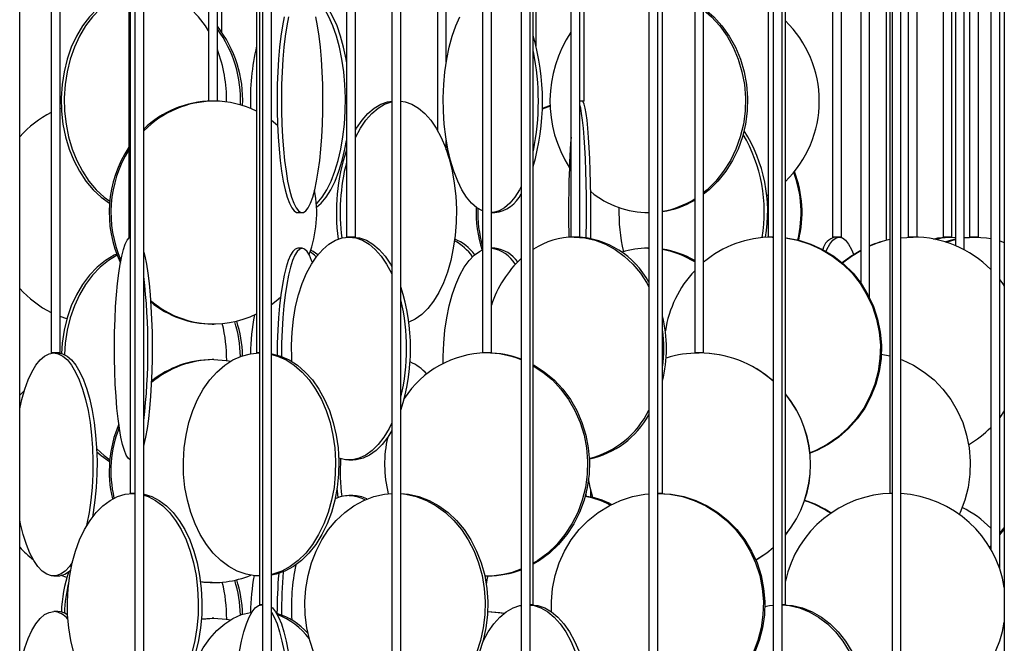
# Model space of a CAD drawing. Header units: millimetres. Extents: x 689 to 2936, y 194 to 2979.
# Tile 12 of 45: x 884 to 1105, y 1610 to 1750. Entities that reach past the tile are written whole.
import ezdxf

# ---------------------------------------------------------------- set-up
doc = ezdxf.new("R2010")
doc.units = ezdxf.units.MM

msp = doc.modelspace()

# ---------------------------------------------------------------- linework, layer by layer
at = {"color": 7, "linetype": 'Continuous', "lineweight": 25}
for p, q in [((909.94, 2137.99), (909.94, 1587.49)), ((911.94, 1587.49), (911.94, 2137.99)), ((967.59, 2137.99), (967.59, 1587.49)), ((969.59, 1587.49), (969.59, 2137.99)), ((1025.25, 2137.99), (1025.25, 1587.49)), ((1027.25, 1587.49), (1027.25, 2137.99)), ((1079.79, 2137.99), (1079.79, 1587.49)), ((1081.79, 1587.49), (1081.79, 2137.99)), ((884.09, 1562.49), (884.09, 2112.99)), ((938.57, 2112.99), (938.57, 1562.49)), ((940.57, 1562.49), (940.57, 2112.99)), ((996.62, 2112.99), (996.62, 1562.49)), ((998.62, 1562.49), (998.62, 2112.99)), ((1053.1, 2112.99), (1053.1, 1562.49)), ((1055.1, 1562.49), (1055.1, 2112.99)), ((1104.97, 2112.99), (1104.97, 1568.83)), ((908.88, 2079.49), (908.88, 1643.99)), ((1028.31, 1643.99), (1028.31, 2079.49)), ((1079.27, 2079.49), (1079.27, 1643.99)), ((937.87, 2054.49), (937.87, 1618.99)), ((999.31, 1618.99), (999.31, 2054.49)), ((1055.85, 1618.99), (1055.85, 2054.49)), ((1101.94, 2054.49), (1101.94, 1631.45)), ((1103.94, 1627.03), (1103.94, 2054.49)), ((908.57, 2021.99), (908.57, 1701.49)), ((957.39, 2021.99), (957.39, 1701.49)), ((959.39, 1701.49), (959.39, 2021.99)), ((1009.76, 1701.49), (1009.76, 2011.55)), ((1007.76, 2007.35), (1007.76, 1701.49)), ((1052.02, 2001.77), (1052.02, 1701.49)), ((1085.42, 1701.49), (1085.42, 1999.49)), ((1066.44, 1997.03), (1066.44, 1701.49)), ((1083.42, 1998.36), (1083.42, 1701.49)), ((891.18, 1995.99), (891.18, 1675.49)), ((893.18, 1675.49), (893.18, 1995.99)), ((937.24, 1995.99), (937.24, 1675.49)), ((987.93, 1995.99), (987.93, 1675.49)), ((989.93, 1675.49), (989.93, 1995.99)), ((1035.52, 1995.99), (1035.52, 1675.49)), ((1037.52, 1675.49), (1037.52, 1995.99)), ((1068.44, 1701.49), (1068.44, 1996.49)), ((1072.76, 1995.99), (1072.76, 1691.2)), ((1074.76, 1687.84), (1074.76, 1995.99)), ((1078.44, 1995.99), (1078.44, 1700.76)), ((1091.23, 1996.34), (1091.23, 1701.49)), ((1093.23, 1701.49), (1093.23, 1996.03)), ((1094, 1995.99), (1094, 1699.57)), ((1096, 1698.62), (1096, 1995.99)), ((1097.19, 1996.17), (1097.19, 1701.49)), ((1099.19, 1701.49), (1099.19, 1996.66)), ((979.79, 1740.79), (979.79, 1947.73)), ((977.79, 1943.57), (977.79, 1725.47)), ((999.94, 1744.36), (999.94, 1939.99)), ((926.45, 1937.49), (926.45, 1731.99)), ((928.45, 1731.99), (928.45, 1937.49)), ((929.42, 1747.46), (929.42, 1937.61)), ((1010.74, 1731.99), (1010.74, 1937.49)), ((928.45, 1731.99), (926.45, 1731.99)), ((1010.74, 1731.99), (1009.76, 1731.99)), ((940.57, 1727.7), (941.91, 1726.63)), ((979.79, 1721.04), (979.79, 1723.19)), ((1052.02, 1710.93), (1051.64, 1710.69)), ((946.47, 1706.99), (947.45, 1706.99)), ((989.93, 1706.99), (990.68, 1706.99)), ((1024.98, 1706.99), (1025.25, 1706.99)), ((908.88, 1701.49), (908.57, 1701.49)), ((959.39, 1701.49), (957.39, 1701.49)), ((1009.76, 1701.49), (1007.76, 1701.49)), ((1053.1, 1701.49), (1052.02, 1701.49)), ((1052.9, 1701.49), (1053.1, 1701.49)), ((1068.44, 1701.49), (1066.44, 1701.49)), ((1081.79, 1701.34), (1084.5, 1701.49)), ((1081.79, 1701.35), (1084.35, 1701.49)), ((1085.42, 1701.49), (1083.42, 1701.49)), ((1093.23, 1701.49), (1091.23, 1701.49)), ((1092.63, 1701.49), (1094, 1701.38)), ((1095.99, 1701.38), (1097.93, 1701.49)), ((1096, 1701.32), (1098.45, 1701.49)), ((1099.19, 1701.49), (1097.19, 1701.49)), ((947.45, 1698.99), (946.47, 1698.99)), ((990.68, 1698.99), (989.93, 1698.99)), ((1025.25, 1698.99), (1024.98, 1698.99)), ((1024.98, 1698.99), (1025.25, 1698.99)), ((1103.94, 1700.65), (1104.97, 1700.3)), ((894.67, 1683.12), (893.18, 1683.65)), ((927.25, 1681.99), (927.64, 1681.99)), ((893.18, 1675.49), (891.18, 1675.49)), ((937.88, 1675.49), (937.24, 1675.49)), ((989.93, 1675.49), (987.93, 1675.49)), ((1037.52, 1675.49), (1035.52, 1675.49)), ((1077.38, 1675.22), (1079.27, 1674.83)), ((927.64, 1673.99), (927.25, 1673.99)), ((884.09, 1666.01), (885.14, 1667.1)), ((1104.97, 1662.48), (1103.94, 1661.05)), ((957.96, 1651.49), (958.82, 1651.49)), ((909.94, 1643.99), (908.88, 1643.99)), ((909.47, 1643.99), (909.94, 1643.98)), ((958.82, 1643.49), (957.96, 1643.49)), ((1028.31, 1643.99), (1027.25, 1643.99)), ((1079.79, 1643.99), (1079.27, 1643.99)), ((1101.74, 1631.8), (1101.94, 1632.16)), ((891.71, 1625.49), (892.65, 1625.49)), ((894.67, 1625.12), (893.38, 1625.57)), ((927.25, 1623.99), (927.64, 1623.99)), ((988.72, 1625.49), (989.13, 1625.49)), ((892.65, 1617.49), (891.71, 1617.49)), ((938.57, 1618.99), (937.87, 1618.99)), ((938.38, 1618.99), (938.57, 1618.98)), ((989.13, 1617.49), (989.07, 1617.49)), ((999.31, 1618.99), (998.62, 1618.99)), ((1055.85, 1618.99), (1055.1, 1618.99)), ((924.86, 1615.85), (927.25, 1615.99)), ((927.64, 1615.99), (927.25, 1615.99))]:
    msp.add_line(p, q, dxfattribs=at)
at = {"color": 7, "linetype": 'Continuous', "lineweight": 25, "flags": 128}
for points in [[(908.57, 1756.64), (907.34, 1756.29), (905.28, 1755.42), (903.3, 1754.23), (901.44, 1752.72), (899.73, 1750.93), (898.18, 1748.86), (896.82, 1746.56), (895.67, 1744.06), (894.74, 1741.38), (894.05, 1738.58), (893.61, 1735.68), (893.41, 1732.73), (893.48, 1729.77), (893.8, 1726.84), (894.37, 1723.98), (895.18, 1721.24), (896.22, 1718.64), (897.48, 1716.24), (898.93, 1714.05), (900.57, 1712.12), (902.36, 1710.46), (904.26, 1709.12)], [(908.57, 1756.46), (908.03, 1756.29), (905.96, 1755.42), (903.99, 1754.23), (902.13, 1752.72), (900.41, 1750.93), (898.87, 1748.86), (897.51, 1746.56), (896.35, 1744.06), (895.43, 1741.38), (894.74, 1738.58), (894.29, 1735.68), (894.1, 1732.73), (894.16, 1729.77), (894.48, 1726.84), (895.05, 1723.98), (895.86, 1721.24), (896.9, 1718.64), (898.16, 1716.24), (899.62, 1714.05), (901.25, 1712.12), (903.04, 1710.46), (904.29, 1709.53)], [(926.45, 1747.74), (925.74, 1748.86), (924.19, 1750.93), (922.48, 1752.72), (920.62, 1754.23), (918.64, 1755.42), (916.58, 1756.29), (914.46, 1756.81), (912.3, 1756.99)], [(957.39, 1740.79), (957.29, 1741.38), (956.75, 1744.06), (956.08, 1746.56), (955.28, 1748.86), (954.37, 1750.93), (953.37, 1752.72), (952.28, 1754.23), (951.13, 1755.42), (949.92, 1756.29), (948.67, 1756.81), (947.41, 1756.99)], [(950.65, 1708.95), (950.81, 1709.11), (951.93, 1710.46), (952.98, 1712.12), (953.93, 1714.05), (954.79, 1716.24), (955.52, 1718.64), (956.13, 1721.24), (956.61, 1723.98), (956.94, 1726.84), (957.13, 1729.77), (957.17, 1732.73), (957.05, 1735.68), (956.79, 1738.58), (956.39, 1741.38), (955.85, 1744.06), (955.17, 1746.56), (954.37, 1748.86), (953.47, 1750.93), (952.46, 1752.72), (951.38, 1754.23), (950.22, 1755.42), (949.01, 1756.29), (948.19, 1756.68)], [(1037.52, 1752.87), (1037.71, 1752.72), (1039.77, 1750.93), (1041.63, 1748.86), (1043.27, 1746.56), (1044.66, 1744.06), (1045.77, 1741.38), (1046.61, 1738.58), (1047.14, 1735.68), (1047.37, 1732.73), (1047.29, 1729.77), (1046.91, 1726.84), (1046.23, 1723.98), (1045.25, 1721.24), (1044, 1718.64), (1042.48, 1716.24), (1040.73, 1714.05), (1038.76, 1712.12), (1037.52, 1711.11)], [(1037.52, 1752.5), (1039.29, 1750.93), (1041.15, 1748.86), (1042.79, 1746.56), (1044.18, 1744.06), (1045.29, 1741.38), (1046.12, 1738.58), (1046.66, 1735.68), (1046.89, 1732.73), (1046.81, 1729.77), (1046.43, 1726.84), (1045.74, 1723.98), (1044.77, 1721.24), (1043.52, 1718.64), (1042, 1716.24), (1040.25, 1714.05), (1038.28, 1712.12), (1037.52, 1711.48)], [(943.42, 1750.93), (943.03, 1748.86), (942.68, 1746.56), (942.38, 1744.06), (942.15, 1741.38), (941.97, 1738.58), (941.85, 1735.68), (941.81, 1732.73), (941.82, 1729.77), (941.9, 1726.84), (942.05, 1723.98), (942.26, 1721.24), (942.52, 1718.64), (942.85, 1716.24), (943.22, 1714.05), (943.64, 1712.12), (944.1, 1710.46), (944.59, 1709.11), (945.11, 1708.08), (945.64, 1707.38), (946.19, 1707.03), (946.47, 1706.99)], [(944.41, 1750.93), (944.01, 1748.86), (943.66, 1746.56), (943.37, 1744.06), (943.13, 1741.38), (942.95, 1738.58), (942.84, 1735.68), (942.79, 1732.73), (942.8, 1729.77), (942.89, 1726.84), (943.03, 1723.98), (943.24, 1721.24), (943.51, 1718.64), (943.83, 1716.24), (944.2, 1714.05), (944.62, 1712.12), (945.08, 1710.46), (945.57, 1709.11), (946.09, 1708.08), (946.63, 1707.38), (947.18, 1707.03), (947.73, 1707.03), (948.28, 1707.38), (948.81, 1708.08), (949.33, 1709.11), (949.82, 1710.46), (950.28, 1712.12), (950.7, 1714.05), (951.08, 1716.24), (951.4, 1718.64), (951.66, 1721.24), (951.87, 1723.98), (952.02, 1726.84), (952.1, 1729.77), (952.12, 1732.73), (952.07, 1735.68), (951.95, 1738.58), (951.78, 1741.38), (951.54, 1744.06), (951.24, 1746.56), (950.89, 1748.86), (950.5, 1750.93)], [(987.93, 1707.36), (987.88, 1707.38), (986.66, 1708.08), (985.47, 1709.11), (984.35, 1710.46), (983.3, 1712.12), (982.34, 1714.05), (981.49, 1716.24), (980.76, 1718.64), (980.15, 1721.24), (979.67, 1723.98), (979.34, 1726.84), (979.15, 1729.77), (979.11, 1732.73), (979.23, 1735.68), (979.49, 1738.58), (979.89, 1741.38), (980.43, 1744.06), (981.11, 1746.56), (981.9, 1748.86), (982.81, 1750.93)], [(959.39, 1725.47), (959.66, 1725.93), (960.89, 1727.72), (962.22, 1729.23), (963.63, 1730.42), (965.11, 1731.29), (966.62, 1731.81), (967.59, 1731.96)], [(959.39, 1723.83), (959.41, 1723.86), (960.52, 1725.93), (961.74, 1727.72), (963.07, 1729.23), (964.48, 1730.42), (965.96, 1731.29), (967.48, 1731.81), (967.59, 1731.84)], [(969.59, 1731.96), (970.56, 1731.81), (972.08, 1731.29), (973.55, 1730.42), (974.97, 1729.23), (976.29, 1727.72), (977.52, 1725.93), (978.63, 1723.86), (979.6, 1721.56), (980.42, 1719.06), (981.09, 1716.38), (981.58, 1713.58), (981.9, 1710.68), (982.04, 1707.73), (981.99, 1704.77), (981.76, 1701.84), (981.36, 1698.98), (980.78, 1696.24), (980.03, 1693.64), (979.13, 1691.24), (978.09, 1689.05), (976.92, 1687.12), (975.64, 1685.46), (974.27, 1684.11), (972.82, 1683.08), (971.37, 1682.4)], [(1012.19, 1701.18), (1012.2, 1701.84), (1012.23, 1704.77), (1012.24, 1707.73), (1012.22, 1710.68), (1012.17, 1713.58), (1012.09, 1716.38), (1011.99, 1719.06), (1011.86, 1721.56), (1011.71, 1723.86), (1011.54, 1725.93), (1011.36, 1727.72), (1011.15, 1729.23), (1010.93, 1730.42), (1010.71, 1731.29), (1010.47, 1731.81), (1010.24, 1731.99)], [(893.18, 1730.32), (893.43, 1730.42), (893.44, 1730.43)], [(1003.08, 1730.99), (1001.51, 1730.42), (1001.31, 1730.34)], [(1003.09, 1730.86), (1001.89, 1730.42), (1001.31, 1730.18)], [(1011.19, 1701.35), (1011.2, 1701.84), (1011.24, 1704.77), (1011.24, 1707.73), (1011.22, 1710.68), (1011.17, 1713.58), (1011.1, 1716.38), (1010.99, 1719.06), (1010.87, 1721.56), (1010.72, 1723.86), (1010.55, 1725.93), (1010.36, 1727.72), (1010.15, 1729.23), (1009.94, 1730.42), (1009.76, 1731.11)], [(950.69, 1708.2), (951.71, 1709.11), (952.83, 1710.46), (953.88, 1712.12), (954.84, 1714.05), (955.69, 1716.24), (956.43, 1718.64), (957.04, 1721.24), (957.39, 1723.19)], [(996.62, 1712.82), (996.24, 1712.12), (995.19, 1710.46), (994.07, 1709.11), (992.88, 1708.08), (991.66, 1707.38), (990.4, 1707.03), (989.93, 1706.99)], [(908.88, 1651.52), (908.86, 1651.53), (908.42, 1651.88), (907.99, 1652.58), (907.57, 1653.61), (907.17, 1654.96), (906.81, 1656.62), (906.47, 1658.55), (906.17, 1660.74), (905.91, 1663.14), (905.7, 1665.74), (905.53, 1668.48), (905.42, 1671.34), (905.35, 1674.27), (905.34, 1677.23), (905.38, 1680.18), (905.47, 1683.08), (905.61, 1685.88), (905.8, 1688.56), (906.04, 1691.06), (906.32, 1693.36), (906.63, 1695.43), (906.99, 1697.22), (907.37, 1698.73), (907.78, 1699.92), (908.2, 1700.79), (908.64, 1701.31), (908.88, 1701.45)], [(945.13, 1673.59), (945.1, 1674.27), (945.05, 1677.23), (945.19, 1680.18), (945.5, 1683.08), (945.99, 1685.88), (946.65, 1688.56), (947.47, 1691.06), (948.43, 1693.36), (949.53, 1695.43), (950.75, 1697.22), (952.07, 1698.73), (953.47, 1699.92), (954.93, 1700.79), (956.44, 1701.31), (957.96, 1701.49)], [(957.96, 1701.49), (959.49, 1701.31), (961, 1700.79), (962.46, 1699.92), (963.86, 1698.73), (965.18, 1697.22), (966.4, 1695.43), (967.5, 1693.36), (967.59, 1693.16)], [(958.82, 1701.49), (960.35, 1701.31), (961.85, 1700.79), (963.32, 1699.92), (964.72, 1698.73), (966.04, 1697.22), (967.25, 1695.43), (967.59, 1694.84)], [(1008.47, 1701.49), (1010.85, 1701.31), (1013.19, 1700.79), (1015.48, 1699.92), (1017.66, 1698.73), (1019.71, 1697.22), (1021.61, 1695.43), (1023.32, 1693.36), (1024.82, 1691.06), (1025.25, 1690.29)], [(1055.85, 1701.33), (1056.01, 1701.31), (1058.84, 1700.79), (1061.59, 1699.92), (1064.22, 1698.73), (1066.7, 1697.22), (1068.98, 1695.43), (1071.05, 1693.36), (1072.86, 1691.06), (1074.39, 1688.56), (1075.63, 1685.88), (1076.55, 1683.08), (1077.14, 1680.18), (1077.4, 1677.23), (1077.31, 1674.27), (1076.89, 1671.34), (1076.13, 1668.48), (1075.05, 1665.74), (1073.66, 1663.14), (1071.99, 1660.74), (1070.04, 1658.55), (1067.87, 1656.62), (1065.48, 1654.96), (1062.92, 1653.61), (1061.4, 1652.98)], [(1055.85, 1701.3), (1058.6, 1700.79), (1061.35, 1699.92), (1063.98, 1698.73), (1066.46, 1697.22), (1068.74, 1695.43), (1070.81, 1693.36), (1072.62, 1691.06), (1074.15, 1688.56), (1075.39, 1685.88), (1076.31, 1683.08), (1076.9, 1680.18), (1077.16, 1677.23), (1077.07, 1674.27), (1076.65, 1671.34), (1075.89, 1668.48), (1074.81, 1665.74), (1073.42, 1663.14), (1071.75, 1660.74), (1069.8, 1658.55), (1067.63, 1656.62), (1065.24, 1654.96), (1062.68, 1653.61), (1061.39, 1653.07)], [(1065, 1698.3), (1065.19, 1698.73), (1065.84, 1699.92), (1066.52, 1700.79), (1067.22, 1701.31), (1067.93, 1701.49)], [(1067.93, 1701.49), (1068.64, 1701.31), (1069.34, 1700.79), (1070.02, 1699.92), (1070.67, 1698.73), (1071.14, 1697.62)], [(1089.08, 1701.05), (1090.07, 1701.31), (1091.83, 1701.49)], [(1089.58, 1700.95), (1090.88, 1701.31), (1092.63, 1701.49)], [(1091.7, 1700.4), (1092.91, 1700.79), (1094, 1701.06)], [(1091.97, 1700.32), (1093.42, 1700.79), (1094, 1700.94)], [(1098.45, 1701.49), (1100.98, 1701.31), (1101.94, 1701.15)], [(946.47, 1698.99), (945.92, 1698.81), (945.37, 1698.29), (944.84, 1697.42), (944.34, 1696.23), (943.86, 1694.72), (943.42, 1692.93), (943.03, 1690.86), (942.68, 1688.56), (942.38, 1686.06), (942.15, 1683.38), (941.97, 1680.58), (941.85, 1677.68), (941.81, 1675.05)], [(947.45, 1698.99), (946.9, 1698.81), (946.36, 1698.29), (945.83, 1697.42), (945.32, 1696.23), (944.85, 1694.72), (944.41, 1692.93), (944.01, 1690.86), (943.66, 1688.56), (943.37, 1686.06), (943.13, 1683.38), (942.95, 1680.58), (942.84, 1677.68), (942.79, 1674.73), (942.79, 1674.73)], [(949.74, 1695.77), (949.58, 1696.23), (949.08, 1697.42), (948.55, 1698.29), (948, 1698.81), (947.45, 1698.99)], [(979.12, 1673.15), (979.11, 1674.73), (979.23, 1677.68), (979.49, 1680.58), (979.89, 1683.38), (980.43, 1686.06), (981.11, 1688.56), (981.9, 1690.86), (982.81, 1692.93), (983.81, 1694.72), (984.9, 1696.23), (986.06, 1697.42), (987.27, 1698.29), (987.93, 1698.61)], [(905.83, 1697.69), (905.28, 1697.42), (903.3, 1696.23), (901.44, 1694.72), (899.73, 1692.93), (898.18, 1690.86), (896.82, 1688.56), (895.67, 1686.06), (894.74, 1683.38), (894.05, 1680.58), (893.61, 1677.68), (893.44, 1675.39)], [(905.94, 1697.41), (903.99, 1696.23), (902.13, 1694.72), (900.41, 1692.93), (898.87, 1690.86), (897.51, 1688.56), (896.35, 1686.06), (895.43, 1683.38), (894.74, 1680.58), (894.29, 1677.68), (894.11, 1675.14)], [(911.94, 1698.14), (912.16, 1697.22), (912.51, 1695.43), (912.83, 1693.36), (913.11, 1691.06), (913.35, 1688.56), (913.54, 1685.88), (913.68, 1683.08), (913.77, 1680.18), (913.81, 1677.23), (913.8, 1674.27), (913.73, 1671.34), (913.61, 1668.48), (913.45, 1665.74), (913.23, 1663.14), (912.97, 1660.74), (912.68, 1658.55), (912.34, 1656.62), (911.97, 1654.96), (911.94, 1654.83)], [(950.62, 1697.05), (950.22, 1697.42), (949.23, 1698.16)], [(950.99, 1697.54), (949.92, 1698.29), (949.37, 1698.56)], [(1068.6, 1695.76), (1070.54, 1697.22), (1072.76, 1698.57)], [(1068.68, 1695.69), (1070.69, 1697.22), (1072.76, 1698.49)], [(1103.94, 1691.92), (1104.58, 1691.06), (1104.97, 1690.5)], [(942.6, 1687.95), (941.64, 1687.12), (940.57, 1686.28)], [(884.09, 1662.96), (884.56, 1665.06), (885.22, 1667.36), (885.97, 1669.43), (886.8, 1671.22), (887.69, 1672.73), (888.65, 1673.92), (889.65, 1674.79), (890.67, 1675.31), (891.71, 1675.49)], [(891.71, 1675.49), (892.75, 1675.31), (893.78, 1674.79), (894.78, 1673.92), (895.73, 1672.73), (896.63, 1671.22), (897.46, 1669.43), (898.2, 1667.36), (898.86, 1665.06), (899.42, 1662.56), (899.87, 1659.88), (900.2, 1657.08), (900.41, 1654.18), (900.51, 1651.23), (900.48, 1648.27), (900.32, 1645.34), (900.05, 1642.48), (899.65, 1639.74), (899.15, 1637.14), (899.02, 1636.55)], [(892.65, 1675.49), (893.69, 1675.31), (894.71, 1674.79), (895.71, 1673.92), (896.67, 1672.73), (897.56, 1671.22), (898.39, 1669.43), (899.14, 1667.36), (899.8, 1665.06), (900.35, 1662.56), (900.8, 1659.88), (901.13, 1657.08), (901.35, 1654.18), (901.44, 1651.23), (901.41, 1648.27), (901.26, 1645.34), (900.98, 1642.48), (900.59, 1639.74), (900.4, 1638.65)], [(937.88, 1625.49), (936.87, 1625.53), (934.86, 1625.88), (932.89, 1626.58), (930.99, 1627.61), (929.19, 1628.96), (927.51, 1630.62), (925.98, 1632.55), (924.61, 1634.74), (923.43, 1637.14), (922.46, 1639.74), (921.7, 1642.48), (921.16, 1645.34), (920.86, 1648.27), (920.8, 1651.23), (920.98, 1654.18), (921.4, 1657.08), (922.05, 1659.88), (922.92, 1662.56), (924, 1665.06), (925.27, 1667.36), (926.73, 1669.43), (928.34, 1671.22), (930.08, 1672.73), (931.93, 1673.92), (933.87, 1674.79), (935.86, 1675.31), (937.88, 1675.49), (937.88, 1675.49)], [(940.57, 1675.32), (940.63, 1675.31), (942.62, 1674.79), (944.56, 1673.92), (946.41, 1672.73), (948.15, 1671.22), (949.76, 1669.43), (951.21, 1667.36), (952.49, 1665.06), (953.57, 1662.56), (954.44, 1659.88), (955.09, 1657.08), (955.51, 1654.18), (955.69, 1651.23), (955.63, 1648.27), (955.33, 1645.34), (954.79, 1642.48), (954.03, 1639.74), (953.05, 1637.14), (951.87, 1634.74), (950.51, 1632.55), (948.98, 1630.62), (947.3, 1628.96), (945.5, 1627.61), (943.6, 1626.58), (941.63, 1625.88), (940.57, 1625.65)], [(940.57, 1675.18), (941.89, 1674.79), (943.83, 1673.92), (945.68, 1672.73), (947.42, 1671.22), (949.03, 1669.43), (950.48, 1667.36), (951.76, 1665.06), (952.84, 1662.56), (953.71, 1659.88), (954.36, 1657.08), (954.78, 1654.18), (954.95, 1651.23), (954.89, 1648.27), (954.6, 1645.34), (954.06, 1642.48), (953.3, 1639.74), (952.32, 1637.14), (951.14, 1634.74), (949.78, 1632.55), (948.25, 1630.62), (946.57, 1628.96), (944.77, 1627.61), (942.87, 1626.58), (940.9, 1625.88), (940.57, 1625.8)], [(927.64, 1673.99), (930.37, 1673.81), (931.44, 1673.65)], [(999.31, 1672.85), (999.53, 1672.73), (1001.85, 1671.22), (1004, 1669.43), (1005.93, 1667.36), (1007.63, 1665.06), (1009.07, 1662.56), (1010.23, 1659.88), (1011.1, 1657.08), (1011.65, 1654.18), (1011.89, 1651.23), (1011.81, 1648.27), (1011.41, 1645.34), (1010.7, 1642.48), (1009.69, 1639.74), (1008.39, 1637.14), (1006.81, 1634.74), (1004.99, 1632.55), (1002.95, 1630.62), (1000.71, 1628.96), (999.31, 1628.13)], [(999.31, 1672.62), (1001.44, 1671.22), (1003.59, 1669.43), (1005.52, 1667.36), (1007.22, 1665.06), (1008.66, 1662.56), (1009.82, 1659.88), (1010.68, 1657.08), (1011.24, 1654.18), (1011.48, 1651.23), (1011.4, 1648.27), (1011, 1645.34), (1010.29, 1642.48), (1009.28, 1639.74), (1007.97, 1637.14), (1006.4, 1634.74), (1004.58, 1632.55), (1002.54, 1630.62), (1000.3, 1628.96), (999.31, 1628.36)], [(1081.79, 1674.04), (1082.09, 1673.92), (1084.63, 1672.73), (1087.01, 1671.22), (1089.22, 1669.43), (1091.21, 1667.36), (1092.95, 1665.06), (1094.43, 1662.56), (1095.63, 1659.88), (1096.51, 1657.08), (1097.08, 1654.18), (1097.33, 1651.23), (1097.25, 1648.27), (1096.84, 1645.34), (1096.11, 1642.48), (1095.07, 1639.74), (1094.86, 1639.29)], [(967.59, 1659.82), (966.96, 1658.55), (965.8, 1656.62), (964.53, 1654.96), (963.17, 1653.61), (961.74, 1652.58), (960.25, 1651.88), (958.73, 1651.53), (957.2, 1651.53), (955.68, 1651.88), (955.67, 1651.89)], [(967.59, 1658.13), (966.66, 1656.62), (965.39, 1654.96), (964.03, 1653.61), (962.59, 1652.58), (961.11, 1651.88), (959.59, 1651.53), (958.82, 1651.49)], [(901.36, 1654.01), (903.04, 1652.46), (904.29, 1651.53)], [(901.39, 1653.3), (902.36, 1652.46), (904.26, 1651.12)], [(1012.63, 1643.09), (1012.05, 1645.34), (1011.72, 1647.3)], [(896.21, 1608.24), (895.55, 1610.98), (895.09, 1613.84), (894.84, 1616.77), (894.79, 1619.73), (894.94, 1622.68), (895.3, 1625.58), (895.86, 1628.38), (896.61, 1631.06), (897.53, 1633.56), (898.63, 1635.86), (899.88, 1637.93), (901.26, 1639.72), (902.76, 1641.23), (904.36, 1642.42), (906.02, 1643.29), (907.74, 1643.81), (909.47, 1643.99), (909.47, 1643.99)], [(911.94, 1643.83), (912.02, 1643.81), (913.73, 1643.29), (915.4, 1642.42), (916.99, 1641.23), (918.49, 1639.72), (919.88, 1637.93), (921.13, 1635.86), (922.22, 1633.56), (923.15, 1631.06), (923.9, 1628.38), (924.46, 1625.58), (924.82, 1622.68), (924.97, 1619.73), (924.92, 1616.77), (924.66, 1613.84), (924.2, 1610.98), (923.55, 1608.24)], [(911.94, 1643.63), (912.93, 1643.29), (914.59, 1642.42), (916.18, 1641.23), (917.68, 1639.72), (919.07, 1637.93), (920.32, 1635.86), (921.41, 1633.56), (922.34, 1631.06), (923.09, 1628.38), (923.65, 1625.58), (924.01, 1622.68), (924.16, 1619.73), (924.11, 1616.77), (923.85, 1613.84), (923.39, 1610.98), (922.74, 1608.24)], [(950.04, 1608.24), (949.14, 1610.98), (948.51, 1613.84), (948.15, 1616.77), (948.08, 1619.73), (948.29, 1622.68), (948.79, 1625.58), (949.56, 1628.38), (950.59, 1631.06), (951.86, 1633.56), (953.37, 1635.86), (955.09, 1637.93), (957, 1639.72), (959.06, 1641.23), (961.26, 1642.42), (963.55, 1643.29), (965.91, 1643.81), (967.59, 1643.97)], [(955.51, 1643.03), (955.42, 1643.84), (955.3, 1645.13)], [(969.59, 1643.97), (971.28, 1643.81), (973.64, 1643.29), (975.93, 1642.42), (978.12, 1641.23), (980.18, 1639.72), (982.09, 1637.93), (983.81, 1635.86), (985.32, 1633.56), (986.6, 1631.06), (987.63, 1628.38), (988.4, 1625.58), (988.89, 1622.68), (989.1, 1619.73), (989.03, 1616.77), (988.68, 1613.84), (988.05, 1610.98), (987.15, 1608.24)], [(969.59, 1643.94), (970.69, 1643.81), (973.05, 1643.29), (975.34, 1642.42), (977.53, 1641.23), (979.6, 1639.72), (981.5, 1637.93), (983.22, 1635.86), (984.73, 1633.56), (986.01, 1631.06), (987.04, 1628.38), (987.81, 1625.58), (988.3, 1622.68), (988.51, 1619.73), (988.44, 1616.77), (988.09, 1613.84), (987.46, 1610.98), (986.56, 1608.24)], [(1003.42, 1617.4), (1003.38, 1619.73), (1003.63, 1622.68), (1004.21, 1625.58), (1005.12, 1628.38), (1006.33, 1631.06), (1007.83, 1633.56), (1009.61, 1635.86), (1011.63, 1637.93), (1013.87, 1639.72), (1016.29, 1641.23), (1018.87, 1642.42), (1021.57, 1643.29), (1024.34, 1643.81), (1025.25, 1643.91)], [(1011.19, 1643.35), (1011.2, 1643.84), (1011.21, 1644.36)], [(1012.19, 1643.18), (1012.2, 1643.84), (1012.21, 1644.63)], [(1027.15, 1643.99), (1029.96, 1643.81), (1032.74, 1643.29), (1035.43, 1642.42), (1038.01, 1641.23), (1040.43, 1639.72), (1042.67, 1637.93), (1044.69, 1635.86), (1046.47, 1633.56), (1047.97, 1631.06), (1049.18, 1628.38), (1050.09, 1625.58), (1050.67, 1622.68), (1050.92, 1619.73), (1050.83, 1616.77), (1050.42, 1613.84), (1049.67, 1610.98), (1048.62, 1608.24)], [(1027.46, 1643.99), (1030.27, 1643.81), (1033.04, 1643.29), (1035.74, 1642.42), (1038.32, 1641.23), (1040.74, 1639.72), (1042.98, 1637.93), (1045, 1635.86), (1046.78, 1633.56), (1048.28, 1631.06), (1049.49, 1628.38), (1050.4, 1625.58), (1050.98, 1622.68), (1051.23, 1619.73), (1051.14, 1616.77), (1050.73, 1613.84), (1049.98, 1610.98), (1048.92, 1608.24)], [(895.88, 1628.47), (895.26, 1627.61), (894.28, 1626.58), (893.27, 1625.88), (892.23, 1625.53), (891.19, 1625.53), (890.16, 1625.88), (889.14, 1626.58), (888.16, 1627.61), (887.24, 1628.96), (886.37, 1630.62), (885.58, 1632.55), (884.88, 1634.74), (884.27, 1637.14), (884.09, 1638.01)], [(1103.94, 1635.06), (1104.61, 1635.86), (1104.97, 1636.27)], [(1103.94, 1634.67), (1104.92, 1635.86), (1104.97, 1635.92)], [(1053.1, 1631.8), (1051.66, 1630.62), (1049.25, 1628.99)], [(1053.1, 1631.77), (1051.69, 1630.62), (1049.26, 1628.97)], [(927.25, 1623.99), (925.89, 1624.03), (924.66, 1624.15)], [(988.77, 1623.59), (989.05, 1625.08), (989.15, 1625.49)], [(884.27, 1605.84), (884.56, 1607.06), (885.22, 1609.36), (885.97, 1611.43), (886.8, 1613.22), (887.69, 1614.73), (888.65, 1615.92), (889.65, 1616.79), (890.67, 1617.31), (891.71, 1617.49)], [(922.2, 1582.55), (921.7, 1584.48), (921.16, 1587.34), (920.86, 1590.27), (920.8, 1593.23), (920.98, 1596.18), (921.4, 1599.08), (922.05, 1601.88), (922.92, 1604.56), (924, 1607.06), (925.27, 1609.36), (926.73, 1611.43), (928.34, 1613.22), (930.08, 1614.73), (931.93, 1615.92), (933.87, 1616.79), (935.86, 1617.31), (936.21, 1617.37)], [(933.39, 1608.56), (933.84, 1610.86), (934.37, 1612.93), (934.95, 1614.72), (935.58, 1616.23), (936.24, 1617.42), (936.94, 1618.29), (937.66, 1618.81), (938.38, 1618.99), (938.38, 1618.99)], [(940.57, 1618.5), (940.8, 1618.29), (941.5, 1617.42), (942.16, 1616.23), (942.79, 1614.72), (943.37, 1612.93), (943.89, 1610.86), (944.35, 1608.56)], [(940.57, 1617.36), (941.19, 1616.23), (941.82, 1614.72), (942.4, 1612.93), (942.92, 1610.86), (943.38, 1608.56), (943.77, 1606.06), (944.09, 1603.38), (944.32, 1600.58), (944.47, 1597.68), (944.53, 1594.73), (944.51, 1591.77), (944.41, 1588.84), (944.21, 1585.98), (943.94, 1583.24), (943.59, 1580.64), (943.16, 1578.24), (942.67, 1576.05), (942.12, 1574.12), (941.51, 1572.46), (940.86, 1571.11), (940.57, 1570.62)], [(987.96, 1610.68), (988.05, 1610.86), (989.18, 1612.93), (990.44, 1614.72), (991.8, 1616.23), (993.25, 1617.42), (994.76, 1618.29), (996.31, 1618.81), (996.62, 1618.87)], [(989.07, 1617.48), (991.41, 1617.31), (992.79, 1617.09)], [(989.13, 1617.49), (991.83, 1617.31), (992.87, 1617.15)], [(998.62, 1618.95), (999.47, 1618.81), (1001.02, 1618.29), (1002.54, 1617.42), (1003.98, 1616.23), (1005.34, 1614.72), (1006.6, 1612.93), (1007.73, 1610.86), (1008.73, 1608.56), (1009.57, 1606.06), (1010.25, 1603.38), (1010.76, 1600.58), (1011.08, 1597.68), (1011.23, 1594.73), (1011.18, 1591.77), (1010.94, 1588.84), (1010.53, 1585.98), (1009.93, 1583.24), (1009.17, 1580.64), (1008.93, 1579.95)], [(998.74, 1618.99), (1000.31, 1618.81), (1001.87, 1618.29), (1003.38, 1617.42), (1004.83, 1616.23), (1006.19, 1614.72), (1007.45, 1612.93), (1008.58, 1610.86), (1009.58, 1608.56), (1010.42, 1606.06), (1011.1, 1603.38), (1011.6, 1600.58), (1011.93, 1597.68), (1012.07, 1594.73), (1012.02, 1591.77), (1011.79, 1588.84), (1011.37, 1585.98), (1010.78, 1583.24), (1010.2, 1581.22)], [(1051.23, 1618.62), (1052.26, 1618.81), (1053.1, 1618.92)], [(1055.1, 1618.98), (1056.8, 1618.81), (1059.04, 1618.29), (1061.22, 1617.42), (1063.31, 1616.23), (1065.27, 1614.72), (1067.08, 1612.93), (1068.71, 1610.86), (1070.15, 1608.56), (1071.36, 1606.06), (1072.34, 1603.38), (1073.07, 1600.58), (1073.54, 1597.68), (1073.74, 1594.73), (1073.67, 1591.77), (1073.34, 1588.84), (1072.79, 1586.18)], [(1055.17, 1618.99), (1057.44, 1618.81), (1059.68, 1618.29), (1061.86, 1617.42), (1063.95, 1616.23), (1065.91, 1614.72), (1067.72, 1612.93), (1069.35, 1610.86), (1070.79, 1608.56), (1072, 1606.06), (1072.98, 1603.38), (1073.71, 1600.58), (1074.18, 1597.68), (1074.38, 1594.73), (1074.31, 1591.77), (1073.98, 1588.84), (1073.48, 1586.4)], [(924.86, 1615.81), (924.91, 1615.81), (927.64, 1615.99)], [(927.64, 1615.99), (930.37, 1615.81), (931.44, 1615.65)]]:
    msp.add_lwpolyline(points, dxfattribs=at)
at = {"color": 7, "linetype": 'Continuous', "lineweight": 25}
for centre, radius, start, end in [((1038.33, 1731.99), 25.13, 314.1997, 45.8003), ((907.07, 1732.18), 27.06, 357.472, 37.8056), ((906.51, 1732.17), 27.13, 357.8033, 36.0542), ((1030.76, 1731.98), 27.72, 146.0652, 212.5735), ((948.27, 1731.99), 53.1, 343.9844, 16.0156), ((897.78, 1732.11), 32.73, 359.4526, 20.4777), ((989.1, 1732.2), 53.26, 166.8034, 181.9982), ((945.06, 1731.99), 55.39, 348.3918, 11.6082), ((927.78, 1709.84), 22.14, 90.377, 135.6952), ((927.39, 1709.88), 22.11, 90.3607, 134.3467), ((927.6, 1710.37), 21.62, 63.5241, 89.908), ((902.17, 1707.7), 24.35, 116.8289, 137.9525), ((1017.84, 1707.11), 34.05, 350.4137, 32.3784), ((1265.52, 1707.17), 258.3, 176.2789, 181.2701), ((1016.7, 1707.1), 34.42, 350.4369, 30.4202), ((930.82, 1706.98), 26.66, 146.5549, 205.1044), ((931.27, 1706.98), 26.72, 148.1474, 203.6264), ((999.87, 1706.96), 44.75, 161.6665, 187.6115), ((1001.76, 1706.98), 45.78, 165.7392, 187.1424), ((1033.72, 1706.99), 25.65, 346.1377, 20.5992), ((1033.95, 1706.99), 25.65, 346.0144, 21.0635), ((923.81, 1706.99), 26.91, 339.4655, 10.7121), ((989.68, 1714.66), 7.74, 277.3752, 333.655), ((1025.12, 1727.13), 20.14, 230.1157, 270.3512), ((1024.8, 1727.08), 20.11, 280.0524, 302.2227), ((1025.3, 1727), 20.03, 278.6224, 300.665), ((1013.34, 1706.98), 26.88, 177.3927, 198.2397), ((1013.8, 1706.98), 26.96, 177.9808, 196.271), ((1055.75, 1706.94), 37.24, 178.2222, 193.5616), ((977.61, 1691.12), 10.71, 36.7938, 67.7422), ((1008.58, 1684.44), 17.05, 90.3706, 122.9038), ((1008.29, 1682.26), 19.24, 28.1696, 87.6896), ((1052.95, 1677.64), 23.85, 90.1142, 130.3115), ((1067.96, 1697.76), 3.86, 104.9667, 165.4078), ((1084.36, 1676.97), 24.51, 101.9865, 113.0498), ((1084.51, 1676.97), 24.52, 102.345, 113.4302), ((1084.47, 1676.89), 24.6, 44.7229, 89.9273), ((975.64, 1689.83), 12.39, 35.8331, 61.1494), ((988.8, 1691.52), 7.54, 30.7376, 81.4187), ((989.88, 1691.85), 7.18, 34.4407, 83.6088), ((1025, 1679.55), 19.43, 90.0532, 107.4214), ((1025.27, 1678.88), 20.13, 59.3904, 81.3222), ((1024.76, 1678.8), 20.21, 57.8347, 79.8902), ((1013.43, 1678.59), 24.71, 132.8842, 162.0156), ((769.91, 1676.49), 142.95, 353.5174, 6.4826), ((1053.9, 1676.62), 25.26, 136.7113, 171.3152), ((902.19, 1706.31), 24.39, 222.0639, 243.1547), ((927.11, 1676.49), 44.67, 342.0042, 17.9958), ((927.62, 1703.74), 21.73, 229.2638, 296.2765), ((927.35, 1703.92), 21.93, 230.7426, 269.7559), ((924.81, 1676.49), 46.08, 346.3296, 13.6704), ((989.85, 1674.25), 54, 169.5799, 178.8698), ((998.47, 1676.49), 30.71, 346.219, 13.781), ((896.93, 1674.02), 33.59, 359.6076, 13.8659), ((905.47, 1674.01), 28.16, 1.3995, 17.5557), ((906.03, 1674.03), 28.09, 1.7218, 17.8024), ((997.64, 1676.49), 30.95, 352.1748, 7.8252), ((989.06, 1653.28), 22.21, 90.8616, 147.2953), ((988.7, 1654.52), 20.97, 67.829, 89.9456), ((989.12, 1654.54), 20.95, 69.0295, 89.9502), ((1036.5, 1650.51), 24.97, 90.0002, 107.2031), ((1036.5, 1650.51), 24.98, 48.3588, 89.9969), ((1036.53, 1650.51), 24.98, 48.4601, 89.9969), ((927.76, 1651.98), 22.01, 90.309, 129.9213), ((927.37, 1652.01), 21.98, 90.2942, 128.6182), ((967.58, 1663.83), 10.46, 41.5203, 67.1225), ((1036.51, 1650.49), 25.01, 320.6497, 39.3503), ((1036.48, 1650.49), 25.01, 320.7711, 39.2289), ((1007.03, 1671.5), 20.24, 283.8415, 334.1695), ((1007.8, 1671.22), 19.91, 281.8157, 331.1929), ((931.03, 1648.99), 26.86, 156.8801, 193.4289), ((931.43, 1648.99), 26.88, 158.4929, 193.0208), ((1084.37, 1676.21), 24.75, 300.6042, 315.2249), ((993.3, 1650.49), 27.35, 167.1015, 193.9073), ((1003.39, 1648.99), 47.4, 176.6501, 186.9052), ((958.05, 1636.19), 7.3, 90.6547, 115.9483), ((957.86, 1636.08), 7.4, 60.5729, 89.2088), ((958.74, 1636.18), 7.31, 63.7188, 89.3327), ((1008.92, 1626.46), 17.03, 62.1752, 83.1062), ((1080.27, 1618.99), 25, 90.8326, 167.6449), ((1080.27, 1618.99), 25, 8.9141, 86.5129), ((1008.26, 1626.26), 17.25, 61.1932, 81.0411), ((1052.8, 1619.56), 23.94, 56.4864, 72.0922), ((1053.04, 1619.57), 23.93, 56.8359, 72.6386), ((1084.39, 1618.79), 24.72, 44.7667, 63.2064), ((902.31, 1648.43), 24.56, 222.0971, 231.8771), ((991.52, 1618.52), 46.48, 168.2909, 183.611), ((892.39, 1629.72), 4.24, 273.4442, 317.677), ((926.08, 1616.15), 32.67, 161.5941, 177.8287), ((1063.5, 1616.28), 121.7, 175.3971, 179.6393), ((1066.05, 1616.2), 123.26, 175.2459, 179.7527), ((988.7, 1646.46), 20.97, 269.2133, 292.1697), ((989.12, 1646.45), 20.96, 270.0527, 290.9676), ((927.41, 1616.06), 33.31, 165.8675, 178.1512), ((927.64, 1645.44), 21.45, 262.0063, 292.7123), ((896.93, 1616.02), 33.59, 359.6076, 13.8659), ((905.47, 1616.01), 28.16, 1.3995, 17.5557), ((906.03, 1616.03), 28.09, 1.7218, 17.8024), ((990.1, 1616.23), 54.25, 170.1063, 178.8563), ((891.28, 1612.84), 4.67, 39.1782, 84.7072), ((892.49, 1613.62), 3.87, 52.7023, 87.7131), ((937.36, 1602.45), 15.26, 41.7956, 73.0636), ((936.26, 1601.86), 15.95, 36.9297, 69.4096), ((1080.27, 1618.99), 25, 273.4871, 351.0859)]:
    msp.add_arc(centre, radius, start, end, dxfattribs=at)

doc.saveas('drawing.dxf')
